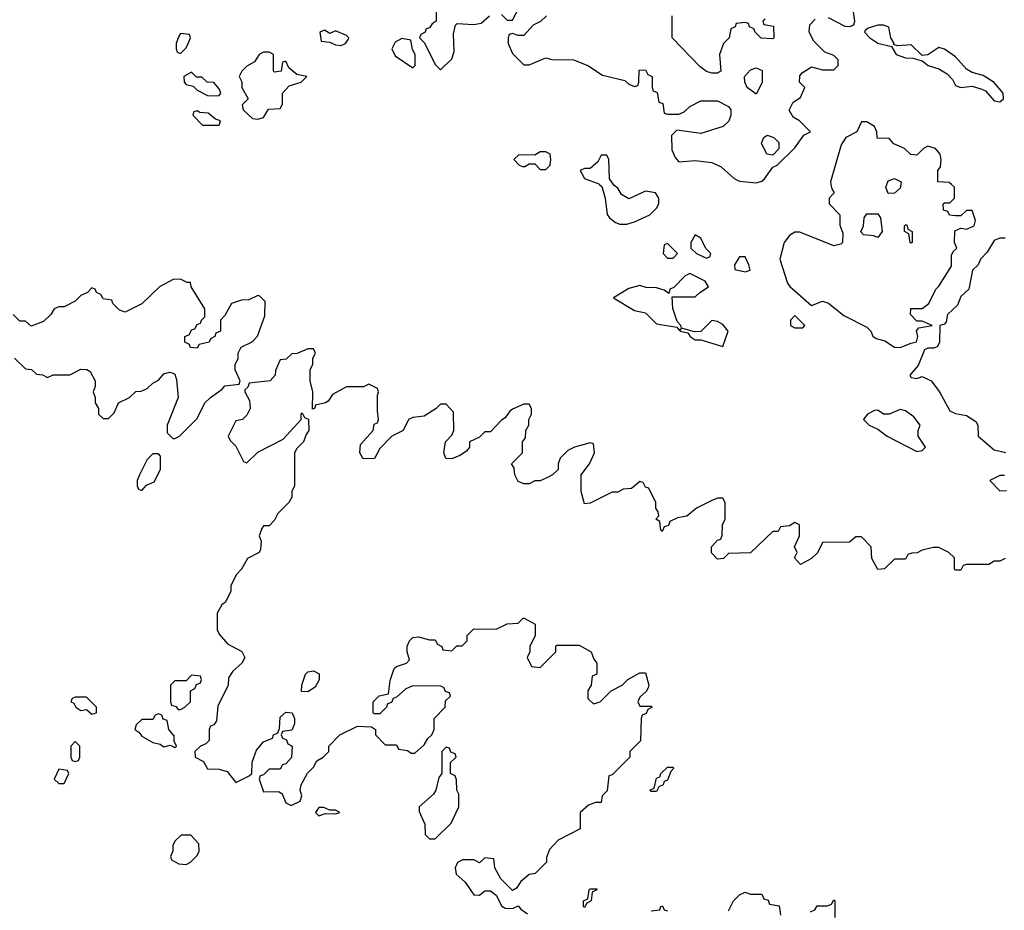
# Model space of a CAD drawing. Header units: inches. Extents: x 2710751 to 2829008, y 857003 to 965602.
# Tile 215 of 256: x 2745849 to 2749406, y 927376 to 930596. Entities that reach past the tile are written whole.
import ezdxf

# ---------------------------------------------------------------- set-up
doc = ezdxf.new("R2010")
doc.units = ezdxf.units.IN
doc.header["$MEASUREMENT"] = 0
doc.layers.add('C7942', color=7, linetype='Continuous')
doc.layers.add('C7943', color=7, linetype='Continuous')

msp = doc.modelspace()

# ---------------------------------------------------------------- linework, layer by layer
at = {"layer": 'C7942', "color": 2, "elevation": 14}
for points in [[(2747944.3, 930000), (2747952.7, 929992.7), (2747964.7, 929950), (2747971.6, 929891.6), (2747979.6, 929879.6), (2748002, 929862), (2748016.9, 929856.9), (2748043.1, 929856.9), (2748070, 929864.7), (2748126, 929890), (2748150, 929914), (2748158, 929930), (2748158, 929950), (2748146, 929970), (2748110, 929975.3), (2748050, 929948), (2748023.1, 929963.1), (2748010, 929986), (2747996.4, 929996.4), (2747994, 930000)], [(2748780.1, 930000), (2748783.6, 929983.6), (2748792, 929970), (2748774, 929950), (2748774, 929930), (2748812, 929890), (2748812.7, 929852.7), (2748823.6, 929823.6), (2748822, 929790), (2748816, 929784), (2748790, 929778), (2748667.3, 929827.3), (2748650, 929828), (2748630, 929815.3), (2748611, 929790), (2748596, 929730), (2748623.6, 929643.6), (2748631.6, 929631.6), (2748710, 929562), (2748750, 929578), (2748770.9, 929570.9), (2748826.4, 929526.4), (2748910, 929484.7), (2748924.7, 929470), (2748931.6, 929451.6), (2748943.6, 929443.6), (2748975.3, 929435.3), (2749010, 929411.3), (2749030, 929411), (2749070, 929426.8), (2749088.7, 929431.3), (2749094, 929450), (2749088.7, 929471.3), (2749098, 929482), (2749146, 929490), (2749110, 929506), (2749090, 929506), (2749068, 929530), (2749068.7, 929551.3), (2749110, 929551.3), (2749134, 929570), (2749159, 929621), (2749170, 929632), (2749215.1, 929704.9), (2749215.3, 929744.7), (2749222, 929758), (2749235.3, 929770), (2749226, 929790), (2749227.3, 929832.7), (2749250, 929842), (2749270, 929838), (2749298, 929850), (2749302, 929870), (2749290, 929906), (2749270, 929906), (2749250, 929886), (2749230, 929886), (2749208.4, 929888.4), (2749202, 929902), (2749187.3, 929907.3), (2749186, 929930), (2749190, 929934), (2749210, 929934), (2749226, 929950), (2749226, 929990), (2749215.2, 930000)], [(2749032.3, 930000), (2749030, 929986), (2749010, 929968), (2748987.3, 929967.3), (2748978, 929990), (2748982.1, 930000)], [(2749410, 929806), (2749390, 929806), (2749370, 929798), (2749344.5, 929755.5), (2749321, 929730), (2749312, 929710), (2749291.3, 929690), (2749278, 929622), (2749250, 929595.3), (2749236.8, 929563.2), (2749200.7, 929530), (2749196.8, 929503.2), (2749190, 929495.3), (2749174, 929490), (2749172, 929430), (2749165.4, 929414.6), (2749151.3, 929408.7), (2749130, 929408.7), (2749118, 929402), (2749094.8, 929345.2), (2749064.7, 929310), (2749070, 929302), (2749090, 929298), (2749110, 929306), (2749142, 929290), (2749172, 929250), (2749210, 929182), (2749230, 929172), (2749270, 929164.7), (2749303.6, 929143.6), (2749311.3, 929130), (2749312, 929090), (2749370, 929041), (2749411.6, 929031.6)], [(2745830, 929372), (2745870, 929334), (2745891.6, 929331.6), (2745910, 929314), (2745931.6, 929311.6), (2745950, 929302), (2745970, 929312), (2746030, 929312), (2746070, 929332), (2746091.6, 929331.6), (2746103.6, 929323.6), (2746122, 929290), (2746122, 929270), (2746114, 929250), (2746122, 929230), (2746122, 929210), (2746134, 929190), (2746134, 929170), (2746150, 929154), (2746170, 929154), (2746190, 929174), (2746206, 929210), (2746246, 929230), (2746268.4, 929251.6), (2746287.3, 929252.7), (2746310, 929262), (2746330, 929282), (2746350, 929292), (2746370, 929316), (2746390, 929322), (2746399.6, 929319.6), (2746410, 929314), (2746415.3, 929295.3), (2746422, 929230), (2746382, 929130), (2746382, 929102), (2746402, 929082), (2746410, 929082), (2746426, 929090), (2746490, 929154), (2746518, 929210), (2746538, 929230), (2746580.4, 929259.6), (2746590, 929272), (2746642, 929278), (2746646, 929290), (2746628, 929330), (2746628, 929350), (2746638, 929370), (2746638, 929390), (2746648.7, 929411.3), (2746688.4, 929431.6), (2746708.4, 929451.6), (2746734.6, 929525.4), (2746736.4, 929576.4), (2746716.4, 929596.4), (2746710, 929598), (2746676.9, 929583.1), (2746650, 929582), (2746614, 929570), (2746590, 929526), (2746574, 929510), (2746574, 929470), (2746558, 929462), (2746554, 929450), (2746538, 929442), (2746534, 929430), (2746498, 929422), (2746490, 929408), (2746466, 929410), (2746462, 929422), (2746446, 929430), (2746446, 929450), (2746462, 929458), (2746470, 929474), (2746482, 929478), (2746490, 929494), (2746502, 929498), (2746506, 929510), (2746518, 929522), (2746518, 929550), (2746468, 929630), (2746466, 929646), (2746454, 929646), (2746430, 929658), (2746403.6, 929656.4), (2746354, 929630), (2746290, 929568), (2746230, 929538), (2746210, 929546), (2746186, 929570), (2746182, 929582), (2746150, 929586), (2746142, 929602), (2746126, 929610), (2746122, 929622), (2746110, 929626), (2746094, 929610), (2746070, 929598), (2746050, 929578), (2746010, 929558), (2745990, 929558), (2745974, 929550), (2745962, 929530), (2745935.3, 929504.7), (2745890, 929488), (2745870, 929506), (2745850, 929506), (2745826, 929530)], [(2749410, 928648), (2749390, 928638), (2749370, 928638), (2749350, 928626), (2749270, 928626), (2749258, 928622), (2749250, 928606), (2749230, 928606), (2749226, 928610), (2749226, 928650), (2749206, 928670), (2749170, 928688), (2749150, 928688), (2749110, 928678), (2749091.6, 928668.4), (2749072.7, 928667.3), (2749058, 928662), (2749050, 928646), (2749010, 928646), (2748974, 928610), (2748950, 928608), (2748928.4, 928648.4), (2748926, 928690), (2748890, 928726), (2748870, 928726), (2748847.3, 928707.3), (2748750, 928706), (2748731.1, 928668.9), (2748710, 928648), (2748670, 928626), (2748648, 928650), (2748658, 928670), (2748648, 928690), (2748666, 928730), (2748666, 928770), (2748650, 928778), (2748630, 928766), (2748598, 928762), (2748590, 928746), (2748570, 928746), (2748490, 928668), (2748410, 928666), (2748391.6, 928648.4), (2748370, 928646), (2748348.4, 928668.4), (2748348, 928690), (2748370, 928714), (2748382, 928718), (2748387.3, 928732.7), (2748388, 928770), (2748398, 928790), (2748398, 928850), (2748390, 928866), (2748370, 928866), (2748350, 928858), (2748294, 928830), (2748259.6, 928800.4), (2748225.4, 928794.6), (2748198, 928782), (2748192.7, 928767.3), (2748178, 928762), (2748170, 928746), (2748166, 928750), (2748162, 928782), (2748148, 928790), (2748158, 928802), (2748156.4, 928816.4), (2748148, 928830), (2748148, 928850), (2748122, 928902), (2748110, 928906), (2748102, 928922), (2748090, 928926), (2748059.6, 928900.4), (2748030, 928898), (2748010, 928888), (2747990, 928888), (2747910, 928848), (2747890, 928846), (2747878, 928890), (2747878, 928950), (2747908, 928990), (2747926, 929030), (2747922, 929062), (2747910, 929066), (2747854, 929050), (2747830, 929038), (2747802, 929010), (2747794, 928990), (2747794, 928970), (2747774, 928950), (2747758, 928942), (2747730, 928928), (2747710, 928928), (2747690, 928918), (2747670, 928918), (2747650, 928926), (2747638, 928950), (2747635.3, 928975.3), (2747626, 928990), (2747666, 929030), (2747666, 929070), (2747676.4, 929083.6), (2747678, 929110), (2747688, 929130), (2747688, 929150), (2747698, 929170), (2747698, 929190), (2747690, 929206), (2747670, 929206), (2747630, 929188), (2747619.6, 929180.4), (2747603.6, 929156.4), (2747590, 929148), (2747550, 929106), (2747530, 929106), (2747510, 929086), (2747474, 929070), (2747474, 929050), (2747463.6, 929036.4), (2747439.8, 929020.2), (2747410, 929008), (2747388.9, 929008.9), (2747382, 929030), (2747388, 929070), (2747410, 929094), (2747418, 929110), (2747416.4, 929176.4), (2747390, 929206), (2747370, 929206), (2747354, 929190), (2747310, 929162), (2747270, 929158), (2747254, 929150), (2747234, 929110), (2747194, 929090), (2747150, 929046), (2747131.1, 929008.9), (2747090, 929008), (2747078, 929030), (2747080.4, 929059.6), (2747126, 929110), (2747130, 929134), (2747142, 929138), (2747146, 929150), (2747142, 929182), (2747142, 929238), (2747146, 929250), (2747142, 929262), (2747110, 929278), (2747091.3, 929268.7), (2747030, 929268), (2746979.6, 929240.4), (2746963.6, 929216.4), (2746954, 929210), (2746918, 929202), (2746914, 929190), (2746907.3, 929187.3), (2746908, 929250), (2746898, 929290), (2746898, 929330), (2746908, 929350), (2746908, 929372), (2746918, 929390), (2746910, 929406), (2746890, 929406), (2746851.6, 929388.4), (2746832.7, 929387.3), (2746811.6, 929368.4), (2746790, 929366), (2746772.7, 929327.3), (2746772, 929310), (2746754, 929290), (2746678, 929282), (2746672.7, 929267.3), (2746662, 929258), (2746662, 929250), (2746679.6, 929219.6), (2746682, 929190), (2746670, 929166), (2746654, 929150), (2746630, 929146), (2746602, 929090), (2746610, 929074), (2746630, 929054), (2746658, 928998), (2746670, 928994), (2746710, 929032), (2746800.4, 929079.6), (2746866, 929150), (2746866, 929170), (2746870, 929174), (2746878, 929158), (2746892, 929152), (2746894, 929110), (2746883.6, 929096.4), (2746874, 929070), (2746850, 929046), (2746842, 929030), (2746842, 928910), (2746832, 928890), (2746832, 928870), (2746822, 928850), (2746782, 928810), (2746770, 928786), (2746750, 928766), (2746730, 928766), (2746723.6, 928756.4), (2746714, 928730), (2746722, 928710), (2746719.6, 928680.4), (2746714, 928670), (2746671.6, 928648.4), (2746651, 928609), (2746632, 928590), (2746612, 928550), (2746612, 928530), (2746592, 928490), (2746579.6, 928480.4), (2746562, 928450), (2746562, 928390), (2746570, 928374), (2746599.6, 928339.6), (2746651.3, 928311.3), (2746662, 928290), (2746652, 928270), (2746619.6, 928240.4), (2746603.6, 928216.4), (2746602, 928190), (2746565.4, 928114.6), (2746559.6, 928060.4), (2746550, 928046), (2746538, 928042), (2746534, 928030), (2746534, 927990), (2746522, 927978), (2746502, 927970), (2746482, 927950), (2746482.8, 927930), (2746513.7, 927913.7), (2746527.5, 927887.5), (2746570, 927886), (2746598.4, 927878.4), (2746630, 927838), (2746678, 927862), (2746688, 927870), (2746688.9, 927911.1), (2746704.7, 927955.3), (2746730, 927984.7), (2746762, 927998), (2746766, 928010), (2746782, 928018), (2746787.3, 928032.7), (2746790, 928074), (2746810, 928092), (2746834, 928090), (2746842, 928070), (2746842, 928050), (2746832.7, 928027.3), (2746798, 928022), (2746794, 928010), (2746798, 927998), (2746812.7, 927992.7), (2746818, 927978), (2746834, 927970), (2746831.6, 927928.4), (2746810, 927906), (2746798, 927902), (2746790, 927886), (2746750, 927886), (2746730, 927866), (2746718, 927862), (2746714, 927850), (2746730, 927804.7), (2746785.2, 927805.2), (2746797.1, 927797.1), (2746810, 927764.7), (2746830, 927754.8), (2746862, 927770), (2746868.7, 927790), (2746862, 927810), (2746866, 927830), (2746888.4, 927871.6), (2746910, 927894), (2746923.1, 927916.9), (2746946, 927930), (2746966, 927950), (2746966, 927970), (2747006, 928010), (2747070, 928042), (2747119.6, 928039.6), (2747134, 928030), (2747134, 928010), (2747170, 927974), (2747210, 927974), (2747218, 927958), (2747250, 927954), (2747263.6, 927943.6), (2747276.4, 927943.6), (2747310, 927974), (2747323.1, 927996.9), (2747338, 928010), (2747346, 928030), (2747346, 928070), (2747386, 928110), (2747387.3, 928132.7), (2747406, 928150), (2747402, 928162), (2747387.3, 928167.3), (2747382, 928182), (2747370, 928186), (2747270, 928188), (2747243.6, 928176.4), (2747210, 928146), (2747198, 928142), (2747192.7, 928127.3), (2747178, 928122), (2747174, 928110), (2747150, 928086), (2747130, 928086), (2747126, 928090), (2747126, 928130), (2747148.4, 928151.6), (2747182, 928158), (2747187.3, 928207.3), (2747202, 928250), (2747210, 928258), (2747246, 928270), (2747258, 928282), (2747248.7, 928310), (2747248.9, 928331.1), (2747258, 928350), (2747270, 928362), (2747290, 928364.7), (2747330, 928354), (2747350, 928354), (2747358, 928338), (2747374, 928330), (2747378, 928318), (2747410, 928314), (2747428.4, 928331.6), (2747447.3, 928332.7), (2747466, 928350), (2747466, 928370), (2747490, 928394), (2747570, 928392), (2747610, 928412), (2747650, 928414), (2747668.4, 928431.6), (2747671.6, 928431.6), (2747712, 928410), (2747712, 928370), (2747692, 928330), (2747692, 928310), (2747682, 928290), (2747698, 928258), (2747730, 928254), (2747786, 928310), (2747786, 928330), (2747790, 928334), (2747870, 928334), (2747914, 928310), (2747923.6, 928283.6), (2747934, 928270), (2747934, 928230), (2747918, 928222), (2747914, 928190), (2747902, 928170), (2747902, 928142), (2747922, 928122), (2747946, 928130), (2747986, 928170), (2748026, 928190), (2748046, 928210), (2748090, 928234), (2748110, 928234), (2748122, 928190), (2748119.6, 928180.4), (2748112.7, 928167.3), (2748090, 928146), (2748082, 928130), (2748090, 928114), (2748130, 928114), (2748134, 928110), (2748118, 928102), (2748112.7, 928087.3), (2748098, 928082), (2748094, 928070), (2748091.6, 927988.4), (2748054, 927950), (2748054, 927930), (2747990, 927866), (2747978, 927862), (2747971.6, 927808.4), (2747954, 927790), (2747950, 927766), (2747930, 927766), (2747903.6, 927756.4), (2747874, 927730), (2747874, 927670), (2747794, 927630), (2747763.6, 927596.4), (2747752.7, 927567.3), (2747752, 927550), (2747711.1, 927508.9), (2747690, 927506), (2747659.6, 927480.4), (2747643.6, 927456.4), (2747630, 927448), (2747588, 927490), (2747566, 927530), (2747562, 927562), (2747530, 927566), (2747510, 927548), (2747490, 927558), (2747450, 927558), (2747431.3, 927548.7), (2747422, 927530), (2747426.4, 927506.4), (2747458, 927478), (2747490, 927432), (2747510, 927431.3), (2747530, 927446), (2747550, 927446), (2747571, 927431), (2747591.6, 927391.6), (2747603.6, 927383.6), (2747630, 927382), (2747650, 927392), (2747659.6, 927379.6), (2747683.6, 927363.6)], [(2749407.3, 928947.3), (2749390, 928948), (2749354, 928930), (2749390, 928892), (2749414, 928894)], [(2748410, 927374), (2748428, 927410), (2748450, 927432), (2748470, 927442), (2748490, 927434), (2748530, 927434), (2748538, 927418), (2748552.7, 927412.7), (2748558, 927398), (2748592.7, 927392.7), (2748598, 927358)], [(2748706, 927370), (2748722, 927378), (2748730, 927392), (2748767.3, 927392.7), (2748782, 927398), (2748790, 927414), (2748794, 927410), (2748794, 927350)], [(2748130, 927374), (2748162, 927378), (2748166, 927390), (2748172, 927392), (2748178, 927378), (2748190, 927374)]]:
    msp.add_lwpolyline(points, dxfattribs=at)
for points in [[(2748950, 929808), (2748934.6, 929814.6), (2748898, 929818), (2748888.4, 929828.4), (2748898, 929850), (2748900.4, 929879.6), (2748910, 929894), (2748950, 929894), (2748959.6, 929879.6), (2748964.7, 929830)], [(2749070, 929788), (2749066, 929790), (2749062, 929822), (2749046, 929830), (2749046, 929850), (2749050, 929854), (2749054, 929854), (2749058, 929838), (2749074, 929830), (2749074, 929790)], [(2748290, 929818), (2748274, 929790), (2748274, 929770), (2748294, 929750), (2748330, 929734), (2748342, 929738), (2748346, 929750), (2748328, 929768), (2748310, 929806)], [(2748190, 929786), (2748178, 929782), (2748174, 929750), (2748190, 929734), (2748210, 929734), (2748226, 929750)], [(2748470, 929738), (2748450, 929738), (2748432, 929710), (2748432.7, 929692.7), (2748470, 929684), (2748488, 929690), (2748484, 929710)], [(2748270, 929678), (2748254, 929670), (2748212.7, 929627.3), (2748198, 929622), (2748194, 929606), (2748178, 929618), (2748150, 929626), (2748112.7, 929627.3), (2748090, 929635.3), (2748050, 929624), (2747994, 929590), (2748070, 929544), (2748110, 929536), (2748150, 929496), (2748223.6, 929483.6), (2748230, 929474), (2748238, 929478), (2748234, 929470), (2748263.6, 929463.6), (2748272, 929450), (2748290, 929438), (2748310, 929438), (2748390, 929414), (2748409, 929470), (2748390, 929493.2), (2748370, 929504), (2748350, 929508), (2748310, 929468), (2748287.3, 929467.3), (2748240.4, 929480.4), (2748238, 929490), (2748224, 929504), (2748208.7, 929551.3), (2748206, 929594), (2748290, 929594), (2748306, 929610), (2748338, 929630), (2748326, 929650)], [(2748650, 929526), (2748634, 929510), (2748634, 929490), (2748650, 929482), (2748670, 929482), (2748678, 929482), (2748686, 929490)], [(2749030, 929186), (2748990, 929169.4), (2748970, 929169.2), (2748950, 929184), (2748936.9, 929183.1), (2748912, 929170), (2748902, 929158), (2748898, 929150), (2748918, 929130), (2748950, 929114.8), (2748982.8, 929090), (2749090, 929034.8), (2749110, 929038), (2749122, 929050), (2749095.3, 929090), (2749095.3, 929110), (2749102, 929130), (2749079.5, 929159.5), (2749050, 929181.2)], [(2746350, 929026), (2746330, 929026), (2746310, 929006), (2746282, 928950), (2746274, 928930), (2746274, 928910), (2746278, 928898), (2746290, 928894), (2746307.3, 928912.7), (2746334.6, 928925.4), (2746358, 928970), (2746358, 929018)], [(2746470, 928226), (2746450, 928206), (2746410, 928206), (2746394, 928190), (2746394, 928130), (2746398, 928118), (2746412.7, 928112.7), (2746422, 928102), (2746430, 928102), (2746446, 928110), (2746466, 928130), (2746466, 928170), (2746482, 928178), (2746487.3, 928192.7), (2746502, 928198), (2746506, 928210), (2746502, 928222)], [(2746890, 928166), (2746867.3, 928167.3), (2746868, 928190), (2746882, 928230), (2746890, 928238), (2746910, 928242), (2746931, 928231), (2746931.1, 928208.9), (2746916.9, 928183.1)], [(2746090, 928146), (2746050, 928146), (2746038, 928142), (2746034, 928130), (2746044.7, 928124.7), (2746052, 928110), (2746070, 928098), (2746090, 928102), (2746110, 928084.7), (2746126, 928090), (2746126, 928110)], [(2746350, 928086), (2746338, 928082), (2746330, 928066), (2746290, 928066), (2746270, 928046), (2746264.7, 928030), (2746279.8, 928019.8), (2746290, 928006), (2746330, 927982.8), (2746356.8, 927976.8), (2746370, 927966.8), (2746392.7, 927972.7), (2746410, 927964.7), (2746415.3, 927970), (2746407.3, 927987.3), (2746407.3, 928007.3), (2746388, 928030), (2746382, 928062), (2746367.3, 928067.3), (2746362, 928082)], [(2746050, 927986), (2746034, 927970), (2746034, 927930), (2746038, 927918), (2746050, 927914), (2746062, 927918), (2746066, 927930), (2746066, 927970)], [(2747390, 927966), (2747374, 927950), (2747374, 927870), (2747363.6, 927856.4), (2747352, 927810), (2747343.6, 927796.4), (2747292, 927750), (2747292.7, 927732.7), (2747312.7, 927687.3), (2747314, 927650), (2747330, 927634), (2747350, 927634), (2747408.4, 927691.6), (2747435.3, 927750), (2747435.3, 927795.3), (2747428, 927810), (2747427.3, 927847.3), (2747422, 927862), (2747406, 927870), (2747406, 927910), (2747426, 927930), (2747422, 927942), (2747407.3, 927947.3), (2747402, 927962)], [(2745990, 927886), (2745974, 927850), (2745990, 927834), (2746010, 927834), (2746026, 927870), (2746022, 927882)], [(2748130, 927806), (2748126, 927810), (2748142, 927818), (2748150, 927854), (2748162, 927858), (2748166, 927870), (2748190, 927894), (2748210, 927894), (2748211.6, 927888.4), (2748202, 927878), (2748190, 927846), (2748178, 927842), (2748174, 927830), (2748158, 927822), (2748150, 927806)], [(2746930, 927748), (2746918, 927730), (2746930, 927718), (2746953.6, 927726.4), (2746990, 927724.7), (2747006, 927730), (2746990, 927738), (2746970, 927738), (2746947.3, 927747.3)], [(2746467.3, 927647.3), (2746432.7, 927647.3), (2746410, 927626), (2746402, 927610), (2746402, 927590), (2746394, 927570), (2746398, 927558), (2746423.6, 927543.6), (2746450, 927542), (2746466, 927550), (2746490, 927574), (2746498, 927590), (2746496.4, 927616.4)], [(2747890, 927386), (2747886, 927390), (2747886, 927410), (2747902, 927418), (2747906, 927450), (2747910, 927454), (2747934, 927454), (2747934, 927450), (2747918, 927442), (2747914, 927410), (2747898, 927402)]]:
    msp.add_lwpolyline(points, close=True, dxfattribs=at)
at = {"layer": 'C7943', "color": 2, "elevation": 14}
for points in [[(2747354, 930650), (2747354, 930590), (2747339.6, 930580.4), (2747330, 930566), (2747318, 930562), (2747314, 930550), (2747298, 930542), (2747294, 930530), (2747311.6, 930511.6), (2747350, 930434), (2747370, 930414), (2747410, 930454), (2747419, 930481), (2747416, 930544), (2747424, 930576), (2747430, 930582), (2747490, 930578), (2747516.4, 930583.6), (2747546, 930610)], [(2747590, 930614), (2747610, 930594), (2747630, 930594), (2747668.9, 930671.1)], [(2748770, 930603.8), (2748830, 930572.7), (2748849.3, 930570.7), (2748863.1, 930576.9), (2748866, 930590), (2748858, 930650)], [(2747752, 930610), (2747730.9, 930589.1), (2747704.7, 930575.3), (2747670, 930538), (2747650, 930538), (2747630, 930546), (2747618, 930542), (2747614, 930530), (2747614, 930510), (2747630, 930474), (2747670, 930432), (2747690, 930432), (2747750, 930458), (2747771.6, 930451.6), (2747850, 930451), (2747902, 930430), (2747955.3, 930395.3), (2748036, 930376), (2748050, 930362), (2748070, 930354), (2748082, 930358), (2748086, 930370), (2748087.3, 930412.7), (2748110, 930414), (2748118, 930398), (2748134, 930390), (2748134, 930350), (2748138, 930338), (2748152.7, 930332.7), (2748158, 930298), (2748172.7, 930292.7), (2748178, 930258), (2748190, 930254), (2748230, 930254), (2748250, 930262), (2748270, 930282), (2748310, 930302), (2748370, 930302), (2748410, 930282), (2748418, 930270), (2748418, 930250), (2748410.9, 930229.1), (2748391, 930209), (2748310, 930184), (2748223.6, 930196.4), (2748203.6, 930176.4), (2748205.4, 930125.4), (2748216.9, 930096.9), (2748230, 930082), (2748290, 930086.8), (2748350, 930078.8), (2748383.5, 930063.5), (2748430, 930022), (2748450, 930012), (2748510, 930006), (2748530, 930011.3), (2748540.2, 930019.8), (2748570, 930062), (2748586, 930070), (2748650, 930132), (2748682, 930178), (2748706, 930190), (2748666, 930230), (2748643.1, 930243.1), (2748628.9, 930268.9), (2748643.1, 930296.9), (2748670, 930314), (2748686, 930350), (2748666, 930370), (2748667.3, 930392.7), (2748676.4, 930403.6), (2748710, 930424.7), (2748750, 930414), (2748790, 930414), (2748806, 930430), (2748806, 930450), (2748790, 930466), (2748758, 930478), (2748718, 930518), (2748701.2, 930550), (2748703.3, 930576.7), (2748722.8, 930597.2)], [(2748542, 930598), (2748534, 930590), (2748538, 930578), (2748572.7, 930572.7), (2748574, 930530), (2748570, 930526), (2748528.4, 930528.4), (2748506, 930550), (2748502, 930562), (2748486, 930570), (2748482, 930582), (2748470, 930586), (2748438, 930582), (2748434, 930570), (2748418, 930562), (2748412, 930530), (2748392, 930510), (2748378, 930470), (2748382, 930410), (2748370, 930402), (2748350, 930402), (2748330, 930408.7), (2748306.6, 930426.6), (2748206, 930530), (2748206, 930610)], [(2749215.2, 930000), (2749207.3, 930007.3), (2749166, 930010), (2749166, 930050), (2749176.4, 930063.6), (2749178, 930090), (2749175.3, 930110), (2749158, 930130), (2749130, 930138), (2749114, 930130), (2749090, 930106), (2749068.4, 930108.4), (2749046, 930130), (2749007.3, 930147.3), (2748990, 930166), (2748947.3, 930167.3), (2748946, 930190), (2748938, 930210), (2748910, 930226), (2748890, 930226), (2748874, 930190), (2748834, 930170), (2748816.9, 930143.1), (2748778, 930010), (2748780.1, 930000)], [(2747994, 930000), (2747980.4, 930020.4), (2747978, 930090), (2747970, 930106), (2747950, 930106), (2747938, 930082), (2747910, 930058), (2747890, 930058), (2747874, 930050), (2747890, 930022), (2747942, 930002), (2747944.3, 930000)], [(2748982.1, 930000), (2748987.3, 930012.7), (2749010, 930022), (2749034, 930010), (2749032.3, 930000)]]:
    msp.add_lwpolyline(points, dxfattribs=at)
for points in [[(2748970, 930575.3), (2748950, 930575.3), (2748914.8, 930565.2), (2748903.5, 930556.5), (2748901, 930550), (2748920.7, 930530), (2748950, 930510.6), (2748998.8, 930498.8), (2749016, 930470), (2749050, 930458), (2749076.3, 930456.3), (2749110, 930446.8), (2749131.3, 930430), (2749170, 930418.4), (2749200.3, 930400.3), (2749219, 930379), (2749230, 930358), (2749250, 930351), (2749290, 930354.8), (2749324.7, 930344.7), (2749338.4, 930338.4), (2749370, 930302.8), (2749390, 930298.8), (2749404, 930310), (2749402.7, 930330), (2749370, 930368.7), (2749330, 930394), (2749290, 930405.2), (2749270, 930417.2), (2749230, 930461.2), (2749190, 930489), (2749170, 930495.3), (2749130, 930468.7), (2749110, 930466), (2749070, 930505.2), (2749021.2, 930501.2), (2749006, 930506), (2749008.7, 930510), (2748996, 930530), (2748988.9, 930568.9)], [(2746430, 930546), (2746423.6, 930536.4), (2746414, 930510), (2746414, 930490), (2746418, 930478), (2746430, 930474), (2746450, 930494), (2746458, 930510), (2746466, 930530), (2746462, 930542)], [(2746950, 930558), (2746934, 930550), (2746938, 930518), (2746970, 930514), (2746990, 930504.7), (2747010, 930502), (2747026, 930510), (2747036.4, 930523.6), (2747038, 930530), (2747030, 930538), (2746990, 930555.3), (2746970, 930546)], [(2747230, 930528), (2747205.4, 930514.6), (2747194, 930490), (2747205.4, 930465.4), (2747270, 930422), (2747278, 930430), (2747278, 930470), (2747268.4, 930488.4), (2747262, 930522)], [(2746750, 930478), (2746730, 930478), (2746714, 930470), (2746696.9, 930443.1), (2746670, 930428), (2746652, 930410), (2746642, 930390), (2746651.1, 930371.1), (2746652, 930350), (2746674, 930310), (2746652.7, 930287.3), (2746656, 930270), (2746690, 930238.8), (2746710, 930236), (2746730, 930242), (2746748.4, 930271.6), (2746790, 930274), (2746798, 930290), (2746798, 930330), (2746823.1, 930356.9), (2746866, 930370), (2746886, 930390), (2746850, 930398), (2746822, 930422), (2746810, 930446), (2746798, 930442), (2746794, 930410), (2746770, 930406), (2746766, 930410), (2746766, 930470)], [(2746470, 930406), (2746442, 930390), (2746442.8, 930370), (2746450, 930361), (2746475.3, 930355.3), (2746490, 930341), (2746530, 930320.7), (2746570, 930322), (2746575.3, 930330), (2746570, 930346), (2746550, 930368), (2746526, 930370), (2746507.3, 930387.3), (2746488.4, 930388.4)], [(2748510, 930326), (2748478, 930350), (2748468.7, 930370), (2748468, 930390), (2748490, 930414), (2748510, 930422), (2748532, 930412), (2748531.1, 930368.9)], [(2746490, 930266), (2746478, 930262), (2746474, 930250), (2746510, 930214), (2746570, 930214), (2746574, 930230), (2746556.5, 930236.5), (2746530, 930257.2), (2746500.2, 930260.2)], [(2748570, 930106), (2748548.9, 930108.9), (2748528.9, 930148.9), (2748538, 930170), (2748550, 930178), (2748574, 930170), (2748591.6, 930151.6), (2748591.6, 930128.4)], [(2747750, 930118), (2747730, 930118), (2747710, 930106), (2747652.7, 930107.3), (2747634, 930090), (2747654, 930070), (2747665.4, 930065.4), (2747674.6, 930065.4), (2747690, 930074), (2747710, 930074), (2747730, 930054), (2747750, 930054), (2747766, 930070), (2747768, 930090), (2747766, 930110)]]:
    msp.add_lwpolyline(points, close=True, dxfattribs=at)

doc.saveas('drawing.dxf')
